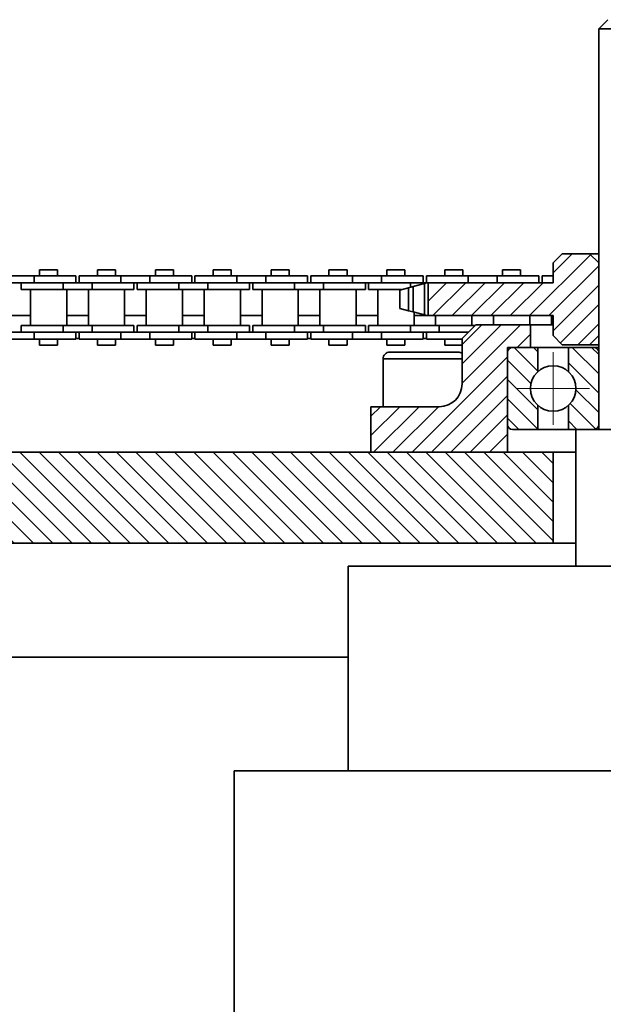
# Model space of a CAD drawing. Header units: millimetres. Extents: x -14862 to 14862, y -10512 to 10512.
# Tile 41 of 199: x -5391 to -5263, y -322 to -106. Entities that reach past the tile are written whole.
import ezdxf

# ---------------------------------------------------------------- set-up
doc = ezdxf.new("R2010")
doc.units = ezdxf.units.MM
doc.header["$LTSCALE"] = 4
doc.linetypes.add('点画线', pattern=[18, 12, -2, 2, -2])
for name, color, linetype, lineweight in [('中心线层', 1, '点画线', 18), ('几何体', 7, 'Continuous', 35), ('剖面线层', 4, 'Continuous', 18)]:
    doc.layers.add(name, color=color, linetype=linetype, lineweight=lineweight)
pattern_1 = [(135, (0, 0), (-2.121320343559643, -2.121320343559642), [])]
pattern_2 = [(45, (0, 0), (-2.121320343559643, 2.121320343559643), [])]

msp = doc.modelspace()

# ---------------------------------------------------------------- hatches: boundary and pattern name
at = {"layer": '剖面线层'}
h = msp.add_hatch(dxfattribs=at)
h.set_pattern_fill('无图案', color=256, style=0, pattern_type=0)
h.set_pattern_definition(pattern_2)
h.paths.add_polyline_path([(-5301.313091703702, -170.8801798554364), (-5301.313091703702, -163.6665873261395), (-5295.972515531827, -163.6665873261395), (-5295.272518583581, -163.6665873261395), (-5286.098171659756, -163.6665873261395), (-5279.747654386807, -163.6665873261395), (-5273.859669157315, -163.6665873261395), (-5273.859669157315, -162.1666960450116), (-5273.859669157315, -159.2734865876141), (-5271.858860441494, -157.2733931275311), (-5265.859295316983, -157.2733931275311), (-5263.859440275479, -159.2734865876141), (-5263.859440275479, -175.2732805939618), (-5265.859295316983, -177.2733740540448), (-5271.858860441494, -177.2733740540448), (-5273.859669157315, -175.2732805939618), (-5273.859669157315, -172.8802733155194), (-5273.859669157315, -170.8801798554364), (-5280.547787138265, -170.8801798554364), (-5285.298038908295, -170.8801798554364), (-5293.247868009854, -170.8801798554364), (-5297.998119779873, -170.8801798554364)], flags=0)
h.paths.add_polyline_path([(-5223.859478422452, -175.2732805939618), (-5223.859478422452, -159.2734865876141), (-5221.859623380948, -157.2733931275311), (-5215.859104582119, -157.2733931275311), (-5213.859249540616, -159.2734865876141), (-5213.859249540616, -160.7914976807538), (-5213.859249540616, -162.1666960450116), (-5213.859249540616, -163.6665873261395), (-5209.897686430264, -163.6665873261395), (-5203.548122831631, -163.6665873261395), (-5194.372822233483, -163.6665873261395), (-5193.672825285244, -163.6665873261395), (-5186.405826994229, -163.6665873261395), (-5186.405826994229, -170.8801798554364), (-5191.64817471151, -170.8801798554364), (-5196.397472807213, -170.8801798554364), (-5204.34730190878, -170.8801798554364), (-5209.097553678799, -170.8801798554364), (-5213.859249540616, -170.8801798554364), (-5213.859249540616, -172.8802733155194), (-5213.859249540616, -175.2732805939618), (-5215.859104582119, -177.2733740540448), (-5221.859623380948, -177.2733740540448)], flags=0)
h = msp.add_hatch(dxfattribs=at)
h.set_pattern_fill('无图案', color=256, style=0, pattern_type=0)
h.set_pattern_definition(pattern_2)
edge = h.paths.add_edge_path(flags=0)
edge.add_line((-5313.859631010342, -200.8801512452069), (-5313.859631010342, -190.8801607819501))
edge.add_line((-5313.859631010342, -190.8801607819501), (-5311.196018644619, -190.8801607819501))
edge.add_line((-5311.196018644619, -190.8801607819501), (-5298.859287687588, -190.8801607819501))
edge.add_arc((-5298.859648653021, -185.8796853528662), 5.000475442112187, 270.0041359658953, 359.9931319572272)
edge.add_line((-5293.859173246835, -185.8802847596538), (-5293.85917324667, -180.3802065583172))
edge.add_line((-5293.85917324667, -180.3802065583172), (-5293.85917324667, -179.134946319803))
edge.add_line((-5293.85917324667, -179.134946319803), (-5293.85917324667, -176.0166697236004))
edge.add_line((-5293.85917324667, -176.0166697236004), (-5293.85917324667, -175.8802942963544))
edge.add_line((-5293.85917324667, -175.8802942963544), (-5292.495310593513, -174.5165400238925))
edge.add_line((-5292.495310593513, -174.5165400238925), (-5292.447559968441, -174.4687931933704))
edge.add_line((-5292.447559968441, -174.4687931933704), (-5290.995300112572, -173.0166487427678))
edge.add_line((-5290.995300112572, -173.0166487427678), (-5290.858913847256, -172.8802733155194))
edge.add_line((-5290.858913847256, -172.8802733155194), (-5285.298038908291, -172.8802733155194))
edge.add_line((-5285.298038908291, -172.8802733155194), (-5280.547787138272, -172.8802733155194))
edge.add_line((-5280.547787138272, -172.8802733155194), (-5278.858829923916, -172.8802733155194))
edge.add_line((-5278.858829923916, -172.8802733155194), (-5278.858829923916, -177.8801493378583))
edge.add_line((-5278.858829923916, -177.8801493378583), (-5282.759357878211, -177.8801493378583))
edge.add_line((-5282.759357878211, -177.8801493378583), (-5283.858944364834, -177.8801493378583))
edge.add_line((-5283.858944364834, -177.8801493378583), (-5283.858944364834, -178.924599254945))
edge.add_arc((-5282.7615279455, -178.9788639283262), 1.098757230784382, 177.1691635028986, 180.0672229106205)
edge.add_arc((-5282.76002796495, -178.9790661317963), 1.098916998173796, 89.96506274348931, 180.0597782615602)
edge.add_arc((-5282.761571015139, -178.9788632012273), 1.098714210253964, 89.9544711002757, 177.1690904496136)
edge.add_line((-5283.858944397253, -178.9245992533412), (-5283.858944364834, -178.9802126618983))
edge.add_line((-5283.858944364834, -178.9802126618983), (-5283.858944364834, -194.7802118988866))
edge.add_line((-5283.858944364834, -194.7802118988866), (-5283.858944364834, -200.8801512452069))
edge.add_line((-5283.858944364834, -200.8801512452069), (-5313.859631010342, -200.8801512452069))
edge = h.paths.add_edge_path(flags=0)
edge.add_line((-5203.85902065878, -194.7802118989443), (-5203.85902065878, -178.9802126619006))
edge.add_line((-5203.85902065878, -178.9802126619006), (-5203.85902065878, -177.8801493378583))
edge.add_line((-5203.85902065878, -177.8801493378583), (-5204.959560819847, -177.8801493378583))
edge.add_line((-5204.959560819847, -177.8801493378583), (-5208.859135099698, -177.8801493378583))
edge.add_line((-5208.859135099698, -177.8801493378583), (-5208.859135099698, -172.8802733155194))
edge.add_line((-5208.859135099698, -172.8802733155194), (-5204.34730190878, -172.8802733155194))
edge.add_line((-5204.34730190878, -172.8802733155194), (-5196.859051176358, -172.8802733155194))
edge.add_line((-5196.859051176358, -172.8802733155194), (-5196.722692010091, -173.0166649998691))
edge.add_line((-5196.722692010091, -173.0166649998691), (-5195.222860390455, -174.5168542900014))
edge.add_line((-5195.222860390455, -174.5168542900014), (-5194.372999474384, -175.366917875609))
edge.add_line((-5194.372999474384, -175.366917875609), (-5193.85974545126, -175.8802942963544))
edge.add_line((-5193.85974545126, -175.8802942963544), (-5193.85974545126, -179.1349463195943))
edge.add_line((-5193.85974545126, -179.1349463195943), (-5193.85974545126, -180.3802065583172))
edge.add_line((-5193.85974545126, -180.3802065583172), (-5193.85974545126, -185.8802847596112))
edge.add_arc((-5188.85927004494, -185.8796853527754), 5.000475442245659, 180.0068680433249, 269.995864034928)
edge.add_line((-5188.859631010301, -190.8801607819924), (-5176.522900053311, -190.8801607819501))
edge.add_line((-5176.522900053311, -190.8801607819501), (-5173.859287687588, -190.8801607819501))
edge.add_line((-5173.859287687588, -190.8801607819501), (-5173.859287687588, -200.8801512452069))
edge.add_line((-5173.859287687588, -200.8801512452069), (-5203.85902065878, -200.8801512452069))
edge.add_line((-5203.85902065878, -200.8801512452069), (-5203.85902065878, -194.7802118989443))
h = msp.add_hatch(dxfattribs=at)
h.set_pattern_fill('无图案', color=256, style=0, pattern_type=0)
h.set_pattern_definition(pattern_1)
edge = h.paths.add_edge_path(flags=0)
edge.add_line((-5283.860284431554, -194.7801522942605), (-5283.860284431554, -178.9801530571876))
edge.add_line((-5283.860284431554, -178.9801530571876), (-5283.860284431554, -177.8801493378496))
edge.add_line((-5283.860284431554, -177.8801493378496), (-5282.760697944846, -177.8801493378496))
edge.add_arc((-5282.761571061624, -178.9788631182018), 1.098714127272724, 89.95446867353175, 180.0672677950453)
edge.add_line((-5283.860284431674, -178.9801530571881), (-5283.860284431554, -177.8801493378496))
edge.add_line((-5283.860284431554, -177.8801493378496), (-5282.760697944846, -177.8801493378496))
edge.add_line((-5282.760697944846, -177.8801493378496), (-5277.194100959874, -177.8801493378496))
edge.add_line((-5277.194100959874, -177.8801493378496), (-5277.194100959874, -183.1665916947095))
edge.add_arc((-5273.8606723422, -186.8801824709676), 4.990240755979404, 131.9120853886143, 180.0000000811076)
edge.add_arc((-5273.860672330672, -186.8801824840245), 4.990240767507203, 179.9999999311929, 228.0879151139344)
edge.add_line((-5277.194100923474, -190.5937732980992), (-5277.194100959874, -195.8801560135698))
edge.add_line((-5277.194100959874, -195.8801560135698), (-5278.860169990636, -195.8801560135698))
edge.add_line((-5278.860169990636, -195.8801560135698), (-5282.760697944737, -195.8801560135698))
edge.add_arc((-5282.761672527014, -194.7815436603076), 1.098612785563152, 179.9274362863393, 270.0508272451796)
h = msp.add_hatch(dxfattribs=at)
h.set_pattern_fill('无图案', color=256, style=0, pattern_type=0)
h.set_pattern_definition(pattern_1)
edge = h.paths.add_edge_path(flags=0)
edge.add_line((-5263.86106018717, -194.7801522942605), (-5263.86106018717, -178.9801530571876))
edge.add_line((-5263.86106018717, -178.9801530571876), (-5263.86106018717, -177.8801493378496))
edge.add_line((-5263.86106018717, -177.8801493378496), (-5264.960646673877, -177.8801493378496))
edge.add_arc((-5264.959773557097, -178.9788631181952), 1.098714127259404, 359.9327322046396, 450.0455313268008)
edge.add_line((-5263.86106018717, -178.9801530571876), (-5263.86106018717, -177.8801493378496))
edge.add_line((-5263.86106018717, -177.8801493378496), (-5264.960646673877, -177.8801493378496))
edge.add_line((-5264.960646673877, -177.8801493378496), (-5270.527243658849, -177.8801493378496))
edge.add_line((-5270.527243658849, -177.8801493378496), (-5270.527243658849, -183.1665916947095))
edge.add_arc((-5273.860672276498, -186.8801824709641), 4.990240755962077, 359.9999999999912, 408.0879146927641)
edge.add_arc((-5273.860672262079, -186.880182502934), 4.990240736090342, 311.9120849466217, 359.9999999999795)
edge.add_line((-5270.527243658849, -190.5937732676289), (-5270.527243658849, -195.8801560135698))
edge.add_line((-5270.527243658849, -195.8801560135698), (-5268.861174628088, -195.8801560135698))
edge.add_line((-5268.861174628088, -195.8801560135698), (-5264.960646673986, -195.8801560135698))
edge.add_arc((-5264.959672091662, -194.7815436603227), 1.09861278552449, 269.9491727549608, 360.0725637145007)
h = msp.add_hatch(dxfattribs=at)
h.set_pattern_fill('无图案', color=256, style=0, pattern_type=0)
h.set_pattern_definition(pattern_1)
h.paths.add_polyline_path([(-6229.873463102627, -220.8802513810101), (-6229.873463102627, -200.8801512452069), (-6183.859631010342, -200.8801512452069), (-6153.858944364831, -200.8801512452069), (-6143.859669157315, -200.8801512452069), (-6143.859669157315, -220.8802513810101)], flags=0)
h.paths.add_polyline_path([(-6083.859249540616, -220.8802513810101), (-6083.859249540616, -200.8801512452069), (-6073.859020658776, -200.8801512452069), (-6043.859287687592, -200.8801512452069), (-5893.859669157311, -200.8801512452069), (-5863.858982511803, -200.8801512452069), (-5853.859707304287, -200.8801512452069), (-5853.859707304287, -220.8802513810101)], flags=0)
h.paths.add_polyline_path([(-5793.859287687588, -220.8802513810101), (-5793.859287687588, -200.8801512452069), (-5783.859058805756, -200.8801512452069), (-5753.859325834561, -200.8801512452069), (-5603.859707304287, -200.8801512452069), (-5573.859020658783, -200.8801512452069), (-5563.85974545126, -200.8801512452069), (-5563.85974545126, -220.8802513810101)], flags=0)
h.paths.add_polyline_path([(-5503.859325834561, -220.8802513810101), (-5503.859325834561, -200.8801512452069), (-5493.859096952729, -200.8801512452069), (-5463.859363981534, -200.8801512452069), (-5313.85974545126, -200.8801512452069), (-5283.859058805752, -200.8801512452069), (-5273.858829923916, -200.8801512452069), (-5273.858829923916, -220.8802513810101)], flags=0)
h.paths.add_polyline_path([(-5213.859363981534, -220.8802513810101), (-5213.859363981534, -200.8801512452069), (-5203.859135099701, -200.8801512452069), (-5173.859402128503, -200.8801512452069), (-5023.858829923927, -200.8801512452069), (-4993.859096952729, -200.8801512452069), (-4983.858868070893, -200.8801512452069), (-4983.858868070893, -220.8802513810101)], flags=0)
h.paths.add_polyline_path([(-4923.85940212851, -220.8802513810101), (-4923.85940212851, -200.8801512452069), (-4913.859173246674, -200.8801512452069), (-4883.859440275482, -200.8801512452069), (-4788.57879299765, -200.8801512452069), (-4788.57879299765, -220.8802513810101)], flags=0)

# ---------------------------------------------------------------- linework, layer by layer
at = {"layer": '中心线层'}
for p, q in [((-5273.860672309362, -194.8704232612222), (-5273.860672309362, -178.889941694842)), ((-5281.850913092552, -186.8801824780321), (-5265.870431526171, -186.8801824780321))]:
    msp.add_line(p, q, dxfattribs=at)
at = {"layer": '几何体'}
for p, q in [((-5261.859699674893, -105.8801226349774), (-5263.859554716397, -107.8802160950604)), ((-5263.859554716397, -107.8802160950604), (-5263.859554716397, -195.880275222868)), ((-5250.34598965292, -107.8802160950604), (-5263.859554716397, -107.8802160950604)), ((-5273.858829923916, -159.2734865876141), (-5271.858974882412, -157.2733931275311)), ((-5271.858974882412, -157.2733931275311), (-5265.859409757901, -157.2733931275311)), ((-5265.859409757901, -157.2733931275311), (-5263.859554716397, -159.2734865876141)), ((-5265.859409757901, -157.2733931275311), (-5263.859554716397, -157.2733931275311)), ((-5273.858829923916, -159.2734865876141), (-5273.858829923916, -163.6665873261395)), ((-5263.859554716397, -159.2734865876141), (-5263.859554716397, -175.2732805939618)), ((-5387.747570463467, -162.1666960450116), (-5394.098087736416, -162.1666960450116)), ((-5387.747570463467, -162.1666960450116), (-5387.747570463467, -163.6665873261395)), ((-5378.573223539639, -162.1666960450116), (-5387.747570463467, -162.1666960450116)), ((-5386.55261654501, -160.7914976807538), (-5386.55261654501, -162.1666960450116)), ((-5382.592960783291, -160.7914976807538), (-5386.55261654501, -160.7914976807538)), ((-5382.592960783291, -162.1666960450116), (-5382.592960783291, -160.7914976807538)), ((-5378.573223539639, -163.6665873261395), (-5378.573223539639, -162.1666960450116)), ((-5377.873226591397, -162.1666960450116), (-5377.873226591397, -163.6665873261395)), ((-5368.697925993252, -162.1666960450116), (-5377.873226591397, -162.1666960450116)), ((-5373.852535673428, -160.7914976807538), (-5373.852535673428, -162.1666960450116)), ((-5369.892879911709, -160.7914976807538), (-5373.852535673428, -160.7914976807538)), ((-5369.892879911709, -162.1666960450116), (-5369.892879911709, -160.7914976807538)), ((-5368.697925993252, -162.1666960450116), (-5368.697925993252, -163.6665873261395)), ((-5362.347408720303, -162.1666960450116), (-5368.697925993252, -162.1666960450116)), ((-5362.347408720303, -162.1666960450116), (-5362.347408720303, -163.6665873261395)), ((-5353.173061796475, -162.1666960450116), (-5362.347408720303, -162.1666960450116)), ((-5361.152454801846, -160.7914976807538), (-5361.152454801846, -162.1666960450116)), ((-5357.192799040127, -160.7914976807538), (-5361.152454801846, -160.7914976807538)), ((-5357.192799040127, -162.1666960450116), (-5357.192799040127, -160.7914976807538)), ((-5353.173061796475, -163.6665873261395), (-5353.173061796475, -162.1666960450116)), ((-5352.473064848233, -162.1666960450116), (-5352.473064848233, -163.6665873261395)), ((-5343.297764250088, -162.1666960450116), (-5352.473064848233, -162.1666960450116)), ((-5348.452373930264, -160.7914976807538), (-5348.452373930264, -162.1666960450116)), ((-5344.492718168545, -160.7914976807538), (-5348.452373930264, -160.7914976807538)), ((-5344.492718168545, -162.1666960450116), (-5344.492718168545, -160.7914976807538)), ((-5343.297764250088, -162.1666960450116), (-5343.297764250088, -163.6665873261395)), ((-5336.948200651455, -162.1666960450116), (-5343.297764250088, -162.1666960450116)), ((-5336.948200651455, -162.1666960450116), (-5336.948200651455, -163.6665873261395)), ((-5327.772900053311, -162.1666960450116), (-5336.948200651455, -162.1666960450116)), ((-5335.752293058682, -160.7914976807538), (-5335.752293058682, -162.1666960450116)), ((-5331.792637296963, -160.7914976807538), (-5335.752293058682, -160.7914976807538)), ((-5331.792637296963, -162.1666960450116), (-5331.792637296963, -160.7914976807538)), ((-5327.772900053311, -163.6665873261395), (-5327.772900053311, -162.1666960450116)), ((-5327.072903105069, -162.1666960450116), (-5327.072903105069, -163.6665873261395)), ((-5317.897602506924, -162.1666960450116), (-5327.072903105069, -162.1666960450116)), ((-5323.053165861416, -160.7914976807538), (-5323.053165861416, -162.1666960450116)), ((-5319.092556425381, -160.7914976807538), (-5323.053165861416, -160.7914976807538)), ((-5319.092556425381, -162.1666960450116), (-5319.092556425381, -160.7914976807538)), ((-5317.897602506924, -162.1666960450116), (-5317.897602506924, -163.6665873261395)), ((-5311.548038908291, -162.1666960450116), (-5317.897602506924, -162.1666960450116)), ((-5311.548038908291, -162.1666960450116), (-5311.548038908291, -163.6665873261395)), ((-5302.372738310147, -162.1666960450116), (-5311.548038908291, -162.1666960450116)), ((-5310.353084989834, -160.7914976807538), (-5310.353084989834, -162.1666960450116)), ((-5306.392475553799, -160.7914976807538), (-5310.353084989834, -160.7914976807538)), ((-5306.392475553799, -162.1666960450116), (-5306.392475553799, -160.7914976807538)), ((-5302.372738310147, -163.6665873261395), (-5302.372738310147, -162.1666960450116)), ((-5301.672741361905, -162.1666960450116), (-5301.672741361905, -163.6665873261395)), ((-5292.49744076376, -162.1666960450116), (-5301.672741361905, -162.1666960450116)), ((-5297.653004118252, -160.7914976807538), (-5297.653004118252, -162.1666960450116)), ((-5293.692394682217, -160.7914976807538), (-5297.653004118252, -160.7914976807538)), ((-5293.692394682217, -162.1666960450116), (-5293.692394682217, -160.7914976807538)), ((-5292.49744076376, -162.1666960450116), (-5292.49744076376, -163.6665873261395)), ((-5286.147877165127, -162.1666960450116), (-5292.49744076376, -162.1666960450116)), ((-5286.147877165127, -162.1666960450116), (-5286.147877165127, -163.6665873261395)), ((-5276.972576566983, -162.1666960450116), (-5286.147877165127, -162.1666960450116)), ((-5284.95292324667, -160.7914976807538), (-5284.95292324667, -162.1666960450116)), ((-5280.992313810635, -160.7914976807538), (-5284.95292324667, -160.7914976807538)), ((-5280.992313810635, -162.1666960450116), (-5280.992313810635, -160.7914976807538)), ((-5276.972576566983, -163.6665873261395), (-5276.972576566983, -162.1666960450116)), ((-5276.272579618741, -162.1666960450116), (-5276.272579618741, -163.6665873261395)), ((-5273.858829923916, -162.1666960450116), (-5276.272579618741, -162.1666960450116)), ((-5387.747570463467, -163.6665873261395), (-5394.098087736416, -163.6665873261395)), ((-5390.572353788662, -163.6665873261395), (-5390.572353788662, -165.1667170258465)), ((-5381.398006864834, -163.6665873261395), (-5387.747570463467, -163.6665873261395)), ((-5381.398006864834, -163.6665873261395), (-5387.747570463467, -163.6665873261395)), ((-5381.398006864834, -163.6665873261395), (-5381.398006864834, -165.1667170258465)), ((-5375.047489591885, -163.6665873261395), (-5381.398006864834, -163.6665873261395)), ((-5375.047489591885, -163.6665873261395), (-5375.047489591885, -165.1667170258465)), ((-5368.697925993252, -163.6665873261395), (-5375.047489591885, -163.6665873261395)), ((-5368.697925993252, -163.6665873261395), (-5375.047489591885, -163.6665873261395)), ((-5362.347408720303, -163.6665873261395), (-5368.697925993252, -163.6665873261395)), ((-5365.873142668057, -165.1667170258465), (-5365.873142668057, -163.6665873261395)), ((-5365.173145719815, -163.6665873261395), (-5365.173145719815, -165.1667170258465)), ((-5355.99784512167, -163.6665873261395), (-5362.347408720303, -163.6665873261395)), ((-5355.99784512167, -163.6665873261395), (-5362.347408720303, -163.6665873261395)), ((-5355.99784512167, -163.6665873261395), (-5355.99784512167, -165.1667170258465)), ((-5349.647327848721, -163.6665873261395), (-5355.99784512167, -163.6665873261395)), ((-5349.647327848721, -163.6665873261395), (-5349.647327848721, -165.1667170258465)), ((-5343.297764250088, -163.6665873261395), (-5349.647327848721, -163.6665873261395)), ((-5343.297764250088, -163.6665873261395), (-5349.647327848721, -163.6665873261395)), ((-5336.948200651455, -163.6665873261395), (-5343.297764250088, -163.6665873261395)), ((-5340.472980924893, -165.1667170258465), (-5340.472980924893, -163.6665873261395)), ((-5339.772983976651, -163.6665873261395), (-5339.772983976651, -165.1667170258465)), ((-5330.597683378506, -163.6665873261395), (-5336.948200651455, -163.6665873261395)), ((-5330.597683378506, -163.6665873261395), (-5336.948200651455, -163.6665873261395)), ((-5330.597683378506, -163.6665873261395), (-5330.597683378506, -165.1667170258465)), ((-5324.248119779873, -163.6665873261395), (-5330.597683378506, -163.6665873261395)), ((-5324.248119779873, -163.6665873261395), (-5324.248119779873, -165.1667170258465)), ((-5317.897602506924, -163.6665873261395), (-5324.248119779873, -163.6665873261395)), ((-5317.897602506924, -163.6665873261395), (-5324.248119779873, -163.6665873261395)), ((-5311.548038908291, -163.6665873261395), (-5317.897602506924, -163.6665873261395)), ((-5315.072819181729, -165.1667170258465), (-5315.072819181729, -163.6665873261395)), ((-5314.372822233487, -163.6665873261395), (-5314.372822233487, -165.1667170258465)), ((-5305.197521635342, -163.6665873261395), (-5311.548038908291, -163.6665873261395)), ((-5305.197521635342, -163.6665873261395), (-5311.548038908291, -163.6665873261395)), ((-5301.535412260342, -163.6665873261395), (-5305.197521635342, -163.6665873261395)), ((-5305.197521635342, -163.6665873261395), (-5305.197521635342, -164.6345667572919)), ((-5302.105709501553, -163.8210825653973), (-5304.596706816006, -164.4788794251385)), ((-5301.535412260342, -163.6665873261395), (-5302.105709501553, -163.8210825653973)), ((-5302.105709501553, -163.8210825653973), (-5302.105709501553, -170.7256846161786)), ((-5301.313206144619, -163.6665873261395), (-5301.535412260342, -163.6665873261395)), ((-5301.313206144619, -170.8801798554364), (-5301.313206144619, -163.6665873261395)), ((-5273.858829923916, -163.6665873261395), (-5301.313206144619, -163.6665873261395)), ((-5381.398006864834, -165.1667170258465), (-5390.572353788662, -165.1667170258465)), ((-5388.547703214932, -165.1667170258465), (-5388.547703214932, -173.0166487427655)), ((-5375.047489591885, -165.1667170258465), (-5381.398006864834, -165.1667170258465)), ((-5380.597874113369, -173.0166487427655), (-5380.597874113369, -165.1667170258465)), ((-5375.84762234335, -165.1667170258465), (-5375.84762234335, -173.0166487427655)), ((-5365.873142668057, -165.1667170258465), (-5375.047489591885, -165.1667170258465)), ((-5367.897793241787, -173.0166487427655), (-5367.897793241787, -165.1667170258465)), ((-5355.99784512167, -165.1667170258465), (-5365.173145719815, -165.1667170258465)), ((-5363.147541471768, -165.1667170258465), (-5363.147541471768, -173.0166487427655)), ((-5349.647327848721, -165.1667170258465), (-5355.99784512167, -165.1667170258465)), ((-5355.197712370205, -173.0166487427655), (-5355.197712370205, -165.1667170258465)), ((-5350.447460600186, -165.1667170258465), (-5350.447460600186, -173.0166487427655)), ((-5340.472980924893, -165.1667170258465), (-5349.647327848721, -165.1667170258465)), ((-5342.497631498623, -173.0166487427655), (-5342.497631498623, -165.1667170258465)), ((-5330.597683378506, -165.1667170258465), (-5339.772983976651, -165.1667170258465)), ((-5337.747379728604, -165.1667170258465), (-5337.747379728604, -173.0166487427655)), ((-5324.248119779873, -165.1667170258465), (-5330.597683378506, -165.1667170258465)), ((-5329.797550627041, -173.0166487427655), (-5329.797550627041, -165.1667170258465)), ((-5325.047298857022, -165.1667170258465), (-5325.047298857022, -173.0166487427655)), ((-5315.072819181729, -165.1667170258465), (-5324.248119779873, -165.1667170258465)), ((-5317.097469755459, -173.0166487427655), (-5317.097469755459, -165.1667170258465)), ((-5307.179256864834, -165.1667170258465), (-5314.372822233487, -165.1667170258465)), ((-5312.348171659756, -165.1667170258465), (-5312.348171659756, -173.0166487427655)), ((-5305.60950894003, -164.7416166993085), (-5307.519718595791, -165.2542166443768)), ((-5307.519718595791, -165.2542166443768), (-5307.519718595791, -169.2927889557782)), ((-5304.596706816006, -164.4788794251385), (-5305.60950894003, -164.7416166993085)), ((-5305.60950894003, -164.7416166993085), (-5305.60950894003, -169.8051504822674)), ((-5304.596706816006, -164.4788794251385), (-5304.596706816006, -170.0678877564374)), ((-5307.519718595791, -169.2927889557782), (-5305.60950894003, -169.8051504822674)), ((-5305.60950894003, -169.8051504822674), (-5304.596706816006, -170.0678877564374)), ((-5304.596706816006, -170.0678877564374), (-5302.105709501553, -170.7256846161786)), ((-5304.397388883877, -173.0166487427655), (-5304.397388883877, -170.1205782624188)), ((-5393.297954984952, -170.8801798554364), (-5388.547703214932, -170.8801798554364)), ((-5380.597874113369, -170.8801798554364), (-5375.84762234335, -170.8801798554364)), ((-5367.897793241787, -170.8801798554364), (-5363.147541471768, -170.8801798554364)), ((-5355.197712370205, -170.8801798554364), (-5350.447460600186, -170.8801798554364)), ((-5342.497631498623, -170.8801798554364), (-5337.747379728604, -170.8801798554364)), ((-5329.797550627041, -170.8801798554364), (-5325.047298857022, -170.8801798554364)), ((-5317.097469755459, -170.8801798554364), (-5312.348171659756, -170.8801798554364)), ((-5304.397388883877, -170.8801798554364), (-5301.535412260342, -170.8801798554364)), ((-5301.535412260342, -170.8801798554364), (-5301.313206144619, -170.8801798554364)), ((-5301.313206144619, -170.8801798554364), (-5273.858829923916, -170.8801798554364)), ((-5299.648090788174, -170.8801798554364), (-5299.648090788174, -173.0166487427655)), ((-5293.859287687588, -175.8802942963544), (-5290.859028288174, -172.8802733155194)), ((-5291.697308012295, -173.0166487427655), (-5291.697308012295, -170.8801798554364)), ((-5290.859028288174, -172.8802733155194), (-5278.858944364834, -172.8802733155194)), ((-5286.948009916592, -170.8801798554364), (-5286.948009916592, -172.8802733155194)), ((-5278.99818081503, -172.8802733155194), (-5278.99818081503, -170.8801798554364)), ((-5278.858944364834, -172.8802733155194), (-5278.858944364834, -177.8801493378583)), ((-5273.858829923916, -172.8802733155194), (-5278.858944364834, -172.8802733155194)), ((-5274.24792904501, -170.8801798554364), (-5274.24792904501, -172.8802733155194)), ((-5273.858829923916, -170.8801798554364), (-5273.858829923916, -175.2732805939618)), ((-5387.747570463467, -174.5165400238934), (-5394.098087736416, -174.5165400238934)), ((-5390.572353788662, -173.0166487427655), (-5390.572353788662, -174.5165400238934)), ((-5381.398006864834, -173.0166487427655), (-5390.572353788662, -173.0166487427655)), ((-5381.398006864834, -174.5165400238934), (-5387.747570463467, -174.5165400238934)), ((-5387.747570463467, -176.0166697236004), (-5387.747570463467, -174.5165400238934)), ((-5381.398006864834, -174.5165400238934), (-5387.747570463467, -174.5165400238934)), ((-5381.398006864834, -174.5165400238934), (-5381.398006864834, -173.0166487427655)), ((-5375.047489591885, -173.0166487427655), (-5381.398006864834, -173.0166487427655)), ((-5375.047489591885, -174.5165400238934), (-5381.398006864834, -174.5165400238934)), ((-5378.573223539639, -176.0166697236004), (-5378.573223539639, -174.5165400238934)), ((-5377.873226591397, -174.5165400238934), (-5377.873226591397, -176.0166697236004)), ((-5375.047489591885, -174.5165400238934), (-5375.047489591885, -173.0166487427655)), ((-5365.873142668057, -173.0166487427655), (-5375.047489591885, -173.0166487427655)), ((-5368.697925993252, -174.5165400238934), (-5375.047489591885, -174.5165400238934)), ((-5368.697925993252, -174.5165400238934), (-5375.047489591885, -174.5165400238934)), ((-5368.697925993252, -176.0166697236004), (-5368.697925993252, -174.5165400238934)), ((-5362.347408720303, -174.5165400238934), (-5368.697925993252, -174.5165400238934)), ((-5365.873142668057, -174.5165400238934), (-5365.873142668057, -173.0166487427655)), ((-5365.173145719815, -173.0166487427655), (-5365.173145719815, -174.5165400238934)), ((-5355.99784512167, -173.0166487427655), (-5365.173145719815, -173.0166487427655)), ((-5355.99784512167, -174.5165400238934), (-5362.347408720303, -174.5165400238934)), ((-5362.347408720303, -176.0166697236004), (-5362.347408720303, -174.5165400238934)), ((-5355.99784512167, -174.5165400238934), (-5362.347408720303, -174.5165400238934)), ((-5355.99784512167, -174.5165400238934), (-5355.99784512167, -173.0166487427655)), ((-5349.647327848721, -173.0166487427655), (-5355.99784512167, -173.0166487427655)), ((-5349.647327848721, -174.5165400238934), (-5355.99784512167, -174.5165400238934)), ((-5353.173061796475, -176.0166697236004), (-5353.173061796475, -174.5165400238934)), ((-5352.473064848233, -174.5165400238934), (-5352.473064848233, -176.0166697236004)), ((-5349.647327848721, -174.5165400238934), (-5349.647327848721, -173.0166487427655)), ((-5340.472980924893, -173.0166487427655), (-5349.647327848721, -173.0166487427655)), ((-5343.297764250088, -174.5165400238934), (-5349.647327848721, -174.5165400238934)), ((-5343.297764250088, -174.5165400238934), (-5349.647327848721, -174.5165400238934)), ((-5343.297764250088, -176.0166697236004), (-5343.297764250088, -174.5165400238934)), ((-5336.948200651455, -174.5165400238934), (-5343.297764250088, -174.5165400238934)), ((-5340.472980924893, -174.5165400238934), (-5340.472980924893, -173.0166487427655)), ((-5339.772983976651, -173.0166487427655), (-5339.772983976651, -174.5165400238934)), ((-5330.597683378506, -173.0166487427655), (-5339.772983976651, -173.0166487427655)), ((-5330.597683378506, -174.5165400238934), (-5336.948200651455, -174.5165400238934)), ((-5336.948200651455, -176.0166697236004), (-5336.948200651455, -174.5165400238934)), ((-5330.597683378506, -174.5165400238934), (-5336.948200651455, -174.5165400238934)), ((-5330.597683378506, -174.5165400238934), (-5330.597683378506, -173.0166487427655)), ((-5324.248119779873, -173.0166487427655), (-5330.597683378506, -173.0166487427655)), ((-5324.248119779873, -174.5165400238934), (-5330.597683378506, -174.5165400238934)), ((-5327.772900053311, -176.0166697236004), (-5327.772900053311, -174.5165400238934)), ((-5327.072903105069, -174.5165400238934), (-5327.072903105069, -176.0166697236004)), ((-5324.248119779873, -174.5165400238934), (-5324.248119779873, -173.0166487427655)), ((-5315.072819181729, -173.0166487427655), (-5324.248119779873, -173.0166487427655)), ((-5317.897602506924, -174.5165400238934), (-5324.248119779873, -174.5165400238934)), ((-5317.897602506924, -174.5165400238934), (-5324.248119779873, -174.5165400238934)), ((-5317.897602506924, -176.0166697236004), (-5317.897602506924, -174.5165400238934)), ((-5311.548038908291, -174.5165400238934), (-5317.897602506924, -174.5165400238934)), ((-5315.072819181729, -174.5165400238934), (-5315.072819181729, -173.0166487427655)), ((-5314.372822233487, -173.0166487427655), (-5314.372822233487, -174.5165400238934)), ((-5305.197521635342, -173.0166487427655), (-5314.372822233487, -173.0166487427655)), ((-5305.197521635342, -174.5165400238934), (-5311.548038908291, -174.5165400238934)), ((-5311.548038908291, -176.0166697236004), (-5311.548038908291, -174.5165400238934)), ((-5305.197521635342, -174.5165400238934), (-5311.548038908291, -174.5165400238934)), ((-5305.197521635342, -174.5165400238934), (-5305.197521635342, -173.0166487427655)), ((-5298.847958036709, -173.0166487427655), (-5305.197521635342, -173.0166487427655)), ((-5298.847958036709, -174.5165400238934), (-5305.197521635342, -174.5165400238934)), ((-5302.372738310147, -176.0166697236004), (-5302.372738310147, -174.5165400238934)), ((-5301.672741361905, -174.5165400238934), (-5301.672741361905, -176.0166697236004)), ((-5298.847958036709, -174.5165400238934), (-5298.847958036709, -173.0166487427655)), ((-5290.99540371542, -173.0166487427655), (-5298.847958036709, -173.0166487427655)), ((-5292.49744076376, -174.5165400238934), (-5298.847958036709, -174.5165400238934)), ((-5292.49744076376, -174.5165400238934), (-5298.847958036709, -174.5165400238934)), ((-5292.49744076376, -174.5186857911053), (-5292.49744076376, -174.5165400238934)), ((-5387.747570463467, -176.0166697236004), (-5394.098087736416, -176.0166697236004)), ((-5378.573223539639, -176.0166697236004), (-5387.747570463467, -176.0166697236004)), ((-5386.55261654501, -176.0166697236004), (-5386.55261654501, -177.3916296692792)), ((-5382.592960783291, -177.3916296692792), (-5382.592960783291, -176.0166697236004)), ((-5377.873226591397, -175.8802942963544), (-5378.573223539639, -175.8802942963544)), ((-5368.697925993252, -176.0166697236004), (-5377.873226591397, -176.0166697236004)), ((-5373.852535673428, -176.0166697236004), (-5373.852535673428, -177.3916296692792)), ((-5369.892879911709, -177.3916296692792), (-5369.892879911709, -176.0166697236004)), ((-5362.347408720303, -176.0166697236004), (-5368.697925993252, -176.0166697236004)), ((-5353.173061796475, -176.0166697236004), (-5362.347408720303, -176.0166697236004)), ((-5361.152454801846, -176.0166697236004), (-5361.152454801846, -177.3916296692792)), ((-5357.192799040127, -177.3916296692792), (-5357.192799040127, -176.0166697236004)), ((-5352.473064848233, -175.8802942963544), (-5353.173061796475, -175.8802942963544)), ((-5343.297764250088, -176.0166697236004), (-5352.473064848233, -176.0166697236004)), ((-5348.452373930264, -176.0166697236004), (-5348.452373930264, -177.3916296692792)), ((-5344.492718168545, -177.3916296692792), (-5344.492718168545, -176.0166697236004)), ((-5336.948200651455, -176.0166697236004), (-5343.297764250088, -176.0166697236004)), ((-5327.772900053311, -176.0166697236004), (-5336.948200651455, -176.0166697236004)), ((-5335.752293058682, -176.0166697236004), (-5335.752293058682, -177.3916296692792)), ((-5331.792637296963, -177.3916296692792), (-5331.792637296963, -176.0166697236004)), ((-5327.072903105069, -175.8802942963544), (-5327.772900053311, -175.8802942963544)), ((-5317.897602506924, -176.0166697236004), (-5327.072903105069, -176.0166697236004)), ((-5323.053165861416, -176.0166697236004), (-5323.053165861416, -177.3916296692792)), ((-5319.092556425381, -177.3916296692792), (-5319.092556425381, -176.0166697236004)), ((-5311.548038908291, -176.0166697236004), (-5317.897602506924, -176.0166697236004)), ((-5302.372738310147, -176.0166697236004), (-5311.548038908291, -176.0166697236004)), ((-5310.353084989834, -176.0166697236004), (-5310.353084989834, -177.3916296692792)), ((-5306.392475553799, -177.3916296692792), (-5306.392475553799, -176.0166697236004)), ((-5301.672741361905, -175.8802942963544), (-5302.372738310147, -175.8802942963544)), ((-5293.859287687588, -176.0166697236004), (-5301.672741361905, -176.0166697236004)), ((-5297.653004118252, -176.0166697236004), (-5297.653004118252, -177.3916296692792)), ((-5293.859287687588, -175.8802942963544), (-5293.859287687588, -185.8802847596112)), ((-5271.858974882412, -177.2733740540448), (-5273.858829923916, -175.2732805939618)), ((-5271.858974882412, -177.2733740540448), (-5265.859409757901, -177.2733740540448)), ((-5263.859554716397, -175.2732805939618), (-5265.859409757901, -177.2733740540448)), ((-5263.859554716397, -177.2733740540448), (-5265.859409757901, -177.2733740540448)), ((-5382.592960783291, -177.3916296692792), (-5386.55261654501, -177.3916296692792)), ((-5369.892879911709, -177.3916296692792), (-5373.852535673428, -177.3916296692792)), ((-5357.192799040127, -177.3916296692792), (-5361.152454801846, -177.3916296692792)), ((-5344.492718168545, -177.3916296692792), (-5348.452373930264, -177.3916296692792)), ((-5331.792637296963, -177.3916296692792), (-5335.752293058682, -177.3916296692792)), ((-5319.092556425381, -177.3916296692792), (-5323.053165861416, -177.3916296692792)), ((-5306.392475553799, -177.3916296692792), (-5310.353084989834, -177.3916296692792)), ((-5309.69600338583, -178.8803152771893), (-5294.695660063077, -178.8803152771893)), ((-5293.859287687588, -177.3916296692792), (-5297.653004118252, -177.3916296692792)), ((-5283.859058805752, -177.8801493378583), (-5278.858944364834, -177.8801493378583)), ((-5283.859058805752, -177.8801493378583), (-5283.859058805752, -200.8801512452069)), ((-5283.859058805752, -178.9802126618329), (-5283.859058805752, -194.7802118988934)), ((-5277.192875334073, -177.8801493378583), (-5282.759472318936, -177.8801493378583)), ((-5277.194100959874, -183.1665916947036), (-5277.194100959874, -177.8801493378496)), ((-5270.525738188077, -177.8801493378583), (-5277.192875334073, -177.8801493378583)), ((-5270.526963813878, -177.8801493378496), (-5270.526963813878, -183.1668429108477)), ((-5264.959141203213, -177.8801493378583), (-5270.525738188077, -177.8801493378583)), ((-5264.959141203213, -177.8801493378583), (-5263.859554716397, -177.8801493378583)), ((-5263.859554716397, -194.7802118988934), (-5263.859554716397, -178.9802126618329)), ((-5311.195179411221, -180.3802065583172), (-5311.195179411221, -190.8801607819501)), ((-5293.859287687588, -180.3802065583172), (-5311.195179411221, -180.3802065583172)), ((-5313.85974545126, -200.8801512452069), (-5313.85974545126, -190.8801607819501)), ((-5298.859402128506, -190.8801607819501), (-5313.85974545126, -190.8801607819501)), ((-5277.194100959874, -195.8801560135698), (-5277.194100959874, -190.5505125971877)), ((-5270.526963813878, -190.5935220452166), (-5270.526963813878, -195.8801560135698)), ((-5282.759472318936, -195.880275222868), (-5277.192875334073, -195.880275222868)), ((-5270.525738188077, -195.880275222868), (-5277.192875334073, -195.880275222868)), ((-5270.525738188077, -195.880275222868), (-5268.859669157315, -195.880275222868)), ((-5268.859669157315, -195.880275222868), (-5268.859669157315, -225.8802466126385)), ((-5268.859669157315, -195.880275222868), (-5251.968189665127, -195.880275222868)), ((-5273.858829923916, -200.8801512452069), (-5503.859325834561, -200.8801512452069)), ((-5313.85974545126, -200.8801512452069), (-5283.859058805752, -200.8801512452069)), ((-5273.858829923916, -220.8802513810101), (-5273.858829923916, -200.8801512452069)), ((-5273.858829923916, -200.8801512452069), (-5268.859669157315, -200.8801512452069)), ((-5273.858829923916, -220.8802513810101), (-5503.859325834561, -220.8802513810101)), ((-5273.858829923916, -220.8802513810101), (-5268.859669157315, -220.8802513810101)), ((-5318.858906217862, -225.8802466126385), (-5318.858906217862, -270.8802036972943)), ((-5318.858906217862, -225.8802466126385), (-5268.186375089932, -225.8802466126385)), ((-5268.186375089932, -225.8802466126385), (-5168.859287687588, -225.8802466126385)), ((-5318.858906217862, -245.8802275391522), (-5458.859249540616, -245.8802275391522)), ((-5343.859478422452, -270.8802036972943), (-5343.859478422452, -2670.880209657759)), ((-5143.859669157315, -270.8802036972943), (-5343.859478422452, -270.8802036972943))]:
    msp.add_line(p, q, dxfattribs=at)
msp.add_circle((-5273.860672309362, -186.8801824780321), 4.990240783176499, dxfattribs=at)
for centre, radius, start, end in [((-5309.696582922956, -180.3789122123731), 1.498597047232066, 89.97784258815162, 180.0494866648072), ((-5294.694426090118, -180.3771704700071), 1.496855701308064, 56.08734204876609, 90.04723331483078), ((-5282.7585138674, -178.9806939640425), 1.100545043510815, 90.04989821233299, 179.9749427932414), ((-5264.960099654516, -178.9806939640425), 1.100545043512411, 0.02505720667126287, 89.95010178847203), ((-5298.859763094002, -185.8796853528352), 5.000475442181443, 270.0041359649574, 359.9931319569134), ((-5282.7585138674, -194.779730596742), 1.100545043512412, 180.0250572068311, 269.9501017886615), ((-5264.960099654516, -194.779730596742), 1.100545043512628, 270.0498982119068, 359.9749427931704)]:
    msp.add_arc(centre, radius, start, end, dxfattribs=at)
msp.add_open_spline([(-5302.105709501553, -170.7256846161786), (-5302.096173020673, -170.7283081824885), (-5301.90627683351, -170.7805502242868), (-5301.716068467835, -170.8316480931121), (-5301.535412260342, -170.8801798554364)], degree=3, knots=[0, 0, 0, 0, 0.02967236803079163, 0.590854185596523, 0.590854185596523, 0.590854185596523, 0.590854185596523], dxfattribs=at)

doc.saveas('drawing.dxf')
